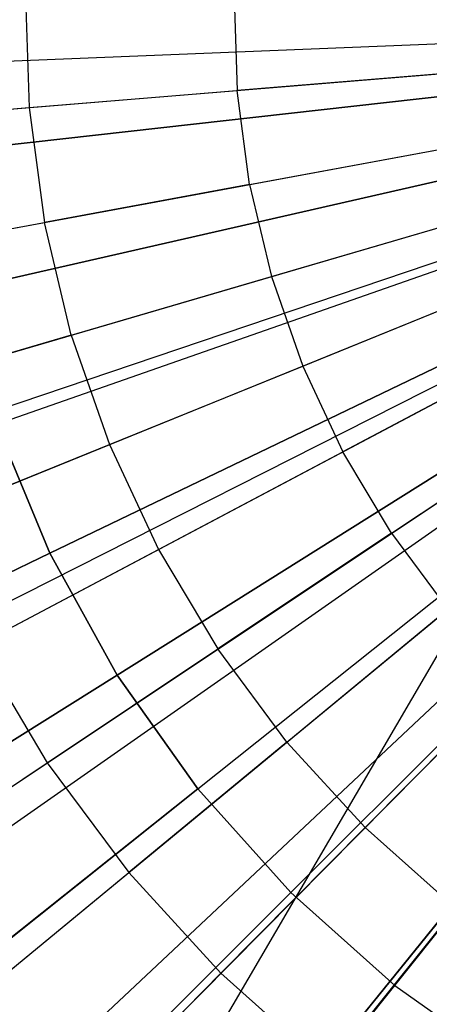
# Model space of a CAD drawing. Extents: x 0.2 to 44.2, y -21.9 to 24.
# Tile 218 of 239: x 29.178 to 29.764, y 12.521 to 13.932. Entities that reach past the tile are written whole.
import ezdxf

# ---------------------------------------------------------------- set-up
doc = ezdxf.new("R2010")
doc.units = 0
doc.header["$LTSCALE"] = 2.54
doc.layers.get('0').update_dxf_attribs({"color": 13, "linetype": 'CONTINUOUS'})

# ---------------------------------------------------------------- blocks, each defined once
blk = doc.blocks.new('GRUPUJ_2')
at = {"color": 0}
for p, q in [((25.2144, 32.1861, 29.2518), (25.2196, 32.0201, 29.2518)), ((25.2144, 32.1861, 29.2518), (25.2196, 32.0201, 29.2518)), ((25.5132, 32.1802, 29.3487), (25.5174, 32.0446, 29.3487)), ((25.5132, 32.1802, 29.3487), (25.5174, 32.0446, 29.3487)), ((24.6048, 32.0633, 29), (26.4433, 32.1375, 29.55)), ((24.6048, 32.0633, 29), (26.4433, 32.1375, 29.55)), ((24.6105, 31.9702, 29), (26.4444, 32.1205, 29.55)), ((24.6105, 31.9702, 29), (26.4444, 32.1205, 29.55)), ((24.6406, 31.7443, 29), (26.4498, 32.0794, 29.55)), ((24.6406, 31.7443, 29), (26.4498, 32.0794, 29.55)), ((25.8208, 32.0694, 29.4307), (25.5174, 32.0446, 29.3487)), ((25.8208, 32.0694, 29.4307), (25.5174, 32.0446, 29.3487)), ((25.2196, 32.0201, 29.2518), (25.5174, 32.0446, 29.3487)), ((25.2196, 32.0201, 29.2518), (25.5174, 32.0446, 29.3487)), ((25.5354, 31.91, 29.3487), (25.5174, 32.0446, 29.3487)), ((25.5354, 31.91, 29.3487), (25.5174, 32.0446, 29.3487)), ((24.6934, 31.5226, 29), (26.4595, 32.039, 29.55)), ((24.6934, 31.5226, 29), (26.4595, 32.039, 29.55)), ((24.7214, 31.4336, 29), (26.4646, 32.0228, 29.55)), ((24.7214, 31.4336, 29), (26.4646, 32.0228, 29.55)), ((24.9268, 31.9961, 29.1401), (25.2196, 32.0201, 29.2518)), ((24.9268, 31.9961, 29.1401), (25.2196, 32.0201, 29.2518)), ((25.2196, 32.0201, 29.2518), (25.2415, 31.8556, 29.2518)), ((25.2196, 32.0201, 29.2518), (25.2415, 31.8556, 29.2518)), ((24.7684, 31.3073, 29), (26.4731, 31.9997, 29.55)), ((24.7684, 31.3073, 29), (26.4731, 31.9997, 29.55)), ((24.8457, 31.1376, 29), (26.4872, 31.9688, 29.55)), ((24.8457, 31.1376, 29), (26.4872, 31.9688, 29.55)), ((24.8647, 31.1008, 29), (26.4907, 31.9621, 29.55)), ((24.8647, 31.1008, 29), (26.4907, 31.9621, 29.55)), ((25.5354, 31.91, 29.3487), (25.8346, 31.9654, 29.4307)), ((25.5354, 31.91, 29.3487), (25.8346, 31.9654, 29.4307)), ((24.9815, 30.905, 29), (26.512, 31.9264, 29.55)), ((24.9815, 30.905, 29), (26.512, 31.9264, 29.55)), ((25.0108, 30.8623, 29), (26.5173, 31.9186, 29.55)), ((25.0108, 30.8623, 29), (26.5173, 31.9186, 29.55)), ((25.5354, 31.91, 29.3487), (25.2415, 31.8556, 29.2518)), ((25.5354, 31.91, 29.3487), (25.2415, 31.8556, 29.2518)), ((25.5354, 31.91, 29.3487), (25.5668, 31.778, 29.3487)), ((25.5354, 31.91, 29.3487), (25.5668, 31.778, 29.3487)), ((25.1175, 30.7221, 29), (26.5367, 31.8931, 29.55)), ((25.1175, 30.7221, 29), (26.5367, 31.8931, 29.55)), ((25.2133, 30.6132, 29), (26.5542, 31.8733, 29.55)), ((25.2133, 30.6132, 29), (26.5542, 31.8733, 29.55)), ((25.2712, 30.5539, 29), (26.5648, 31.8624, 29.55)), ((25.2712, 30.5539, 29), (26.5648, 31.8624, 29.55)), ((25.5668, 31.778, 29.3487), (25.8589, 31.8634, 29.4307)), ((25.5668, 31.778, 29.3487), (25.8589, 31.8634, 29.4307)), ((24.9527, 31.8021, 29.1401), (25.2415, 31.8556, 29.2518)), ((24.9527, 31.8021, 29.1401), (25.2415, 31.8556, 29.2518)), ((25.28, 31.6941, 29.2518), (25.2415, 31.8556, 29.2518)), ((25.28, 31.6941, 29.2518), (25.2415, 31.8556, 29.2518)), ((25.4412, 30.4021, 29), (26.5972, 31.8336, 29.55)), ((25.4412, 30.4021, 29), (26.5972, 31.8336, 29.55)), ((25.4493, 30.3956, 29), (26.5972, 31.8336, 29.55)), ((25.4493, 30.3956, 29), (26.5972, 31.8336, 29.55)), ((25.28, 31.6941, 29.2518), (25.5668, 31.778, 29.3487)), ((25.28, 31.6941, 29.2518), (25.5668, 31.778, 29.3487)), ((25.5668, 31.778, 29.3487), (25.6115, 31.6498, 29.3487)), ((25.5668, 31.778, 29.3487), (25.6115, 31.6498, 29.3487)), ((25.6115, 31.6498, 29.3487), (25.8934, 31.7643, 29.4307)), ((25.6115, 31.6498, 29.3487), (25.8934, 31.7643, 29.4307)), ((25.28, 31.6941, 29.2518), (24.998, 31.6116, 29.1401)), ((25.28, 31.6941, 29.2518), (24.998, 31.6116, 29.1401)), ((25.28, 31.6941, 29.2518), (25.3346, 31.5373, 29.2518)), ((25.28, 31.6941, 29.2518), (25.3346, 31.5373, 29.2518)), ((25.9378, 31.6692, 29.4307), (25.6688, 31.5267, 29.3487)), ((25.9378, 31.6692, 29.4307), (25.6688, 31.5267, 29.3487)), ((25.3346, 31.5373, 29.2518), (25.6115, 31.6498, 29.3487)), ((25.3346, 31.5373, 29.2518), (25.6115, 31.6498, 29.3487)), ((25.6115, 31.6498, 29.3487), (25.6688, 31.5267, 29.3487)), ((25.6115, 31.6498, 29.3487), (25.6688, 31.5267, 29.3487)), ((25.7384, 31.4102, 29.3487), (25.9915, 31.5791, 29.4307)), ((25.7384, 31.4102, 29.3487), (25.9915, 31.5791, 29.4307)), ((25.0624, 31.4268, 29.1401), (25.3346, 31.5373, 29.2518)), ((25.0624, 31.4268, 29.1401), (25.3346, 31.5373, 29.2518)), ((25.3346, 31.5373, 29.2518), (25.4048, 31.3869, 29.2518)), ((25.3346, 31.5373, 29.2518), (25.4048, 31.3869, 29.2518)), ((25.4048, 31.3869, 29.2518), (25.6688, 31.5267, 29.3487)), ((25.4048, 31.3869, 29.2518), (25.6688, 31.5267, 29.3487)), ((25.7384, 31.4102, 29.3487), (25.6688, 31.5267, 29.3487)), ((25.7384, 31.4102, 29.3487), (25.6688, 31.5267, 29.3487)), ((25.7384, 31.4102, 29.3487), (25.4898, 31.2443, 29.2518)), ((25.7384, 31.4102, 29.3487), (25.4898, 31.2443, 29.2518)), ((25.7384, 31.4102, 29.3487), (25.8194, 31.3012, 29.3487)), ((25.7384, 31.4102, 29.3487), (25.8194, 31.3012, 29.3487)), ((25.1452, 31.2493, 29.1401), (25.4048, 31.3869, 29.2518)), ((25.1452, 31.2493, 29.1401), (25.4048, 31.3869, 29.2518)), ((25.4048, 31.3869, 29.2518), (25.4898, 31.2443, 29.2518)), ((25.4048, 31.3869, 29.2518), (25.4898, 31.2443, 29.2518)), ((25.5888, 31.111, 29.2518), (25.8194, 31.3012, 29.3487)), ((25.5888, 31.111, 29.2518), (25.8194, 31.3012, 29.3487)), ((25.1452, 31.2493, 29.1401), (25.2455, 31.0812, 29.1401)), ((25.1452, 31.2493, 29.1401), (25.2455, 31.0812, 29.1401)), ((25.2455, 31.0812, 29.1401), (25.4898, 31.2443, 29.2518)), ((25.2455, 31.0812, 29.1401), (25.4898, 31.2443, 29.2518)), ((25.5888, 31.111, 29.2518), (25.4898, 31.2443, 29.2518)), ((25.5888, 31.111, 29.2518), (25.4898, 31.2443, 29.2518)), ((25.7008, 30.9885, 29.2518), (25.9109, 31.201, 29.3487)), ((25.7008, 30.9885, 29.2518), (25.9109, 31.201, 29.3487)), ((25.5888, 31.111, 29.2518), (25.3623, 30.9241, 29.1401)), ((25.5888, 31.111, 29.2518), (25.3623, 30.9241, 29.1401)), ((25.5888, 31.111, 29.2518), (25.7008, 30.9885, 29.2518)), ((25.5888, 31.111, 29.2518), (25.7008, 30.9885, 29.2518)), ((25.0172, 30.9289, 29.0202), (25.2455, 31.0812, 29.1401)), ((25.0172, 30.9289, 29.0202), (25.2455, 31.0812, 29.1401)), ((25.2455, 31.0812, 29.1401), (25.3623, 30.9241, 29.1401)), ((25.2455, 31.0812, 29.1401), (25.3623, 30.9241, 29.1401)), ((25.4943, 30.7796, 29.1401), (25.7008, 30.9885, 29.2518)), ((25.4943, 30.7796, 29.1401), (25.7008, 30.9885, 29.2518)), ((25.7008, 30.9885, 29.2518), (25.8247, 30.8779, 29.2518)), ((25.7008, 30.9885, 29.2518), (25.8247, 30.8779, 29.2518)), ((25.1506, 30.7494, 29.0202), (25.3623, 30.9241, 29.1401)), ((25.1506, 30.7494, 29.0202), (25.3623, 30.9241, 29.1401)), ((25.4943, 30.7796, 29.1401), (25.3623, 30.9241, 29.1401)), ((25.4943, 30.7796, 29.1401), (25.3623, 30.9241, 29.1401)), ((25.6404, 30.6492, 29.1401), (25.8247, 30.8779, 29.2518)), ((25.6404, 30.6492, 29.1401), (25.8247, 30.8779, 29.2518)), ((25.4943, 30.7796, 29.1401), (25.3014, 30.5844, 29.0202)), ((25.4943, 30.7796, 29.1401), (25.3014, 30.5844, 29.0202)), ((25.4943, 30.7796, 29.1401), (25.6404, 30.6492, 29.1401)), ((25.4943, 30.7796, 29.1401), (25.6404, 30.6492, 29.1401))]:
    blk.add_line(p, q, dxfattribs=at)
blk = doc.blocks.new('KARO-10934_STL')
at = {"color": 0}
blk.add_line((30.5796, 14.402, 125.8858), (22.1855, 0, 125.7675), dxfattribs=at)
blk.add_line((30.5796, 14.402, 125.8858), (22.1855, 0, 125.7675), dxfattribs=at)
blk.add_blockref('GRUPUJ_2', (3.9714, -18.2138, 12.8689), dxfattribs=at)
blk = doc.blocks.new('GRUPUJ_1')
at = {"color": 0}
for p, q in [((29.7122, 35.7801, 24.9916), (28.8333, 35.6811, 25.1418)), ((28.8333, 35.6811, 40.7407), (29.7122, 35.7801, 40.891)), ((28.8333, 35.6811, 40.7407), (29.7122, 35.7801, 40.891)), ((29.7122, 35.7801, 24.9916), (28.8333, 35.6811, 25.1418)), ((29.729, 35.6811, 40.891), (28.8667, 35.4843, 40.7407)), ((29.729, 35.6811, 40.891), (28.8667, 35.4843, 40.7407)), ((28.8667, 35.4843, 25.1418), (29.729, 35.6811, 24.9916)), ((28.8667, 35.4843, 25.1418), (29.729, 35.6811, 24.9916)), ((29.7568, 35.5846, 40.891), (28.922, 35.2924, 40.7407)), ((29.7568, 35.5846, 40.891), (28.922, 35.2924, 40.7407)), ((29.7568, 35.5846, 24.9916), (28.922, 35.2924, 25.1418)), ((29.7568, 35.5846, 24.9916), (28.922, 35.2924, 25.1418)), ((29.7952, 35.4918, 40.891), (28.9984, 35.108, 40.7407)), ((29.7952, 35.4918, 40.891), (28.9984, 35.108, 40.7407)), ((28.9984, 35.108, 25.1418), (29.7952, 35.4918, 24.9916)), ((28.9984, 35.108, 25.1418), (29.7952, 35.4918, 24.9916)), ((29.8438, 35.4038, 40.891), (29.0949, 34.9333, 40.7407)), ((29.8438, 35.4038, 40.891), (29.0949, 34.9333, 40.7407)), ((29.0949, 34.9333, 25.1418), (29.8438, 35.4038, 24.9916)), ((29.0949, 34.9333, 25.1418), (29.8438, 35.4038, 24.9916)), ((29.2105, 34.7705, 40.7407), (29.902, 35.3219, 40.891)), ((29.2105, 34.7705, 40.7407), (29.902, 35.3219, 40.891)), ((29.2105, 34.7705, 25.1418), (29.902, 35.3219, 24.9916)), ((29.2105, 34.7705, 25.1418), (29.902, 35.3219, 24.9916)), ((28.9984, 35.108, 40.7407), (28.922, 35.2924, 40.7407)), ((28.9984, 35.108, 40.7407), (28.922, 35.2924, 40.7407)), ((28.922, 35.2924, 25.1418), (28.9984, 35.108, 25.1418)), ((28.922, 35.2924, 25.1418), (28.9984, 35.108, 25.1418)), ((29.3435, 34.6216, 40.7407), (29.9689, 35.247, 40.891)), ((29.3435, 34.6216, 40.7407), (29.9689, 35.247, 40.891)), ((29.3435, 34.6216, 25.1418), (29.9689, 35.247, 24.9916)), ((29.3435, 34.6216, 25.1418), (29.9689, 35.247, 24.9916)), ((29.4923, 34.4886, 40.7407), (30.0438, 35.1801, 40.891)), ((29.4923, 34.4886, 40.7407), (30.0438, 35.1801, 40.891)), ((29.4923, 34.4886, 25.1418), (30.0438, 35.1801, 24.9916)), ((29.4923, 34.4886, 25.1418), (30.0438, 35.1801, 24.9916)), ((28.9984, 35.108, 40.7407), (28.2217, 34.734, 40.4923)), ((28.9984, 35.108, 40.7407), (28.2217, 34.734, 40.4923)), ((28.2217, 34.734, 25.3902), (28.9984, 35.108, 25.1418)), ((28.2217, 34.734, 25.3902), (28.9984, 35.108, 25.1418)), ((29.0949, 34.9333, 40.7407), (28.9984, 35.108, 40.7407)), ((29.0949, 34.9333, 40.7407), (28.9984, 35.108, 40.7407)), ((28.9984, 35.108, 25.1418), (29.0949, 34.9333, 25.1418)), ((28.9984, 35.108, 25.1418), (29.0949, 34.9333, 25.1418)), ((29.0949, 34.9333, 40.7407), (28.365, 34.4746, 40.4923)), ((29.0949, 34.9333, 40.7407), (28.365, 34.4746, 40.4923)), ((28.365, 34.4746, 25.3902), (29.0949, 34.9333, 25.1418)), ((28.365, 34.4746, 25.3902), (29.0949, 34.9333, 25.1418)), ((29.2105, 34.7705, 40.7407), (29.0949, 34.9333, 40.7407)), ((29.2105, 34.7705, 40.7407), (29.0949, 34.9333, 40.7407)), ((29.0949, 34.9333, 25.1418), (29.2105, 34.7705, 25.1418)), ((29.0949, 34.9333, 25.1418), (29.2105, 34.7705, 25.1418)), ((29.2105, 34.7705, 40.7407), (28.5365, 34.233, 40.4923)), ((29.2105, 34.7705, 40.7407), (28.5365, 34.233, 40.4923)), ((28.5365, 34.233, 25.3902), (29.2105, 34.7705, 25.1418)), ((28.5365, 34.233, 25.3902), (29.2105, 34.7705, 25.1418)), ((29.2105, 34.7705, 40.7407), (29.3435, 34.6216, 40.7407)), ((29.2105, 34.7705, 40.7407), (29.3435, 34.6216, 40.7407)), ((29.2105, 34.7705, 25.1418), (29.3435, 34.6216, 25.1418)), ((29.2105, 34.7705, 25.1418), (29.3435, 34.6216, 25.1418)), ((28.7339, 34.0121, 40.4923), (29.3435, 34.6216, 40.7407)), ((28.7339, 34.0121, 40.4923), (29.3435, 34.6216, 40.7407)), ((28.7339, 34.0121, 25.3902), (29.3435, 34.6216, 25.1418)), ((28.7339, 34.0121, 25.3902), (29.3435, 34.6216, 25.1418)), ((29.3435, 34.6216, 40.7407), (29.4923, 34.4886, 40.7407)), ((29.3435, 34.6216, 40.7407), (29.4923, 34.4886, 40.7407)), ((29.3435, 34.6216, 25.1418), (29.4923, 34.4886, 25.1418)), ((29.3435, 34.6216, 25.1418), (29.4923, 34.4886, 25.1418)), ((28.9549, 33.8146, 40.4923), (29.4923, 34.4886, 40.7407)), ((28.9549, 33.8146, 40.4923), (29.4923, 34.4886, 40.7407)), ((28.9549, 33.8146, 25.3902), (29.4923, 34.4886, 25.1418)), ((28.9549, 33.8146, 25.3902), (29.4923, 34.4886, 25.1418)), ((29.4923, 34.4886, 40.7407), (29.6552, 34.3731, 40.7407)), ((29.4923, 34.4886, 40.7407), (29.6552, 34.3731, 40.7407)), ((29.4923, 34.4886, 25.1418), (29.6552, 34.3731, 25.1418)), ((29.4923, 34.4886, 25.1418), (29.6552, 34.3731, 25.1418))]:
    blk.add_line(p, q, dxfattribs=at)
blk = doc.blocks.new('GRUPUJ_3')
at = {"color": 0}
for name, p in [('GRUPUJ_1', (0, 0)), ('KARO-10934_STL', (-0.2222, 21.9402, -1.2505))]:
    blk.add_blockref(name, p, dxfattribs=at)

msp = doc.modelspace()

# ---------------------------------------------------------------- block references
at = {"color": 0}
msp.add_blockref('GRUPUJ_3', (0.2222, -21.9402, 1.2505), dxfattribs=at)

doc.saveas('drawing.dxf')
